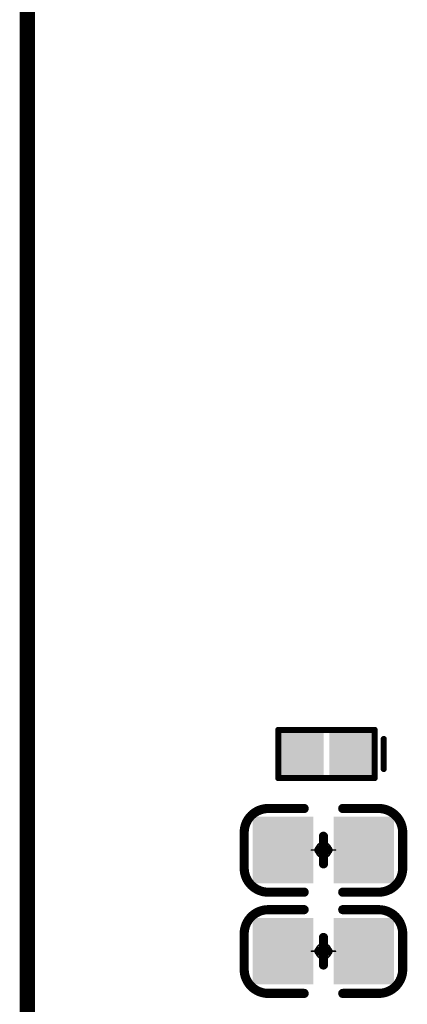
# Model space of a CAD drawing. Header units: millimetres. Extents: x 5.37 to 8.73, y 4.04 to 6.26.
# Tile 5 of 17: x 5.37 to 5.62, y 4.97 to 5.62. Entities that reach past the tile are written whole.
import ezdxf

# ---------------------------------------------------------------- set-up
doc = ezdxf.new("R2010")
doc.units = ezdxf.units.MM
doc.header["$MEASUREMENT"] = 0
for name, color, linetype in [('BottomLayer', 5, 'Continuous'), ('BottomOverlay', 54, 'Continuous'), ('BottomPaste', 16, 'Continuous'), ('BottomSolder', 6, 'Continuous'), ('KeepOutLayer', 6, 'Continuous'), ('Mechanical15', 56, 'Continuous')]:
    doc.layers.add(name, color=color, linetype=linetype)

# ---------------------------------------------------------------- blocks, each defined once
blk = doc.blocks.new('ESD0402_B_77')
at = {"layer": 'BottomLayer'}
for points in [[(-0.02756, 0.01181), (-0.02756, -0.01181), (-0.00591, 0.01181), (-0.00591, -0.01181)], [(0.00591, 0.01181), (0.00591, -0.01181), (0.02756, 0.01181), (0.02756, -0.01181)]]:
    blk.add_solid(points, dxfattribs=at)
at = {"layer": 'BottomOverlay', "const_width": 0.00394}
for points in [[(-0.0315, 0.01575), (0.0315, 0.01575)], [(-0.0315, -0.01575), (-0.0315, 0.01575)], [(0.0315, 0.01575), (0.0315, -0.01575)], [(0.0374, -0.00984), (0.0374, 0.00984)], [(-0.0315, -0.01575), (0.0315, -0.01575)]]:
    blk.add_lwpolyline(points, dxfattribs=at)
at = {"layer": 'BottomOverlay', "const_width": 0.00197}
for points in [[(-0.03248, 0.01575, 1), (-0.03051, 0.01575, 1)], [(-0.03248, 0.01575, 1), (-0.03051, 0.01575, 1)], [(0.03051, 0.01575, 1), (0.03248, 0.01575, 1)], [(0.03051, 0.01575, 1), (0.03248, 0.01575, 1)], [(0.03642, 0.00984, 1), (0.03839, 0.00984, 1)], [(0.03642, -0.00984, 1), (0.03839, -0.00984, 1)], [(-0.03248, -0.01575, 1), (-0.03051, -0.01575, 1)], [(-0.03248, -0.01575, 1), (-0.03051, -0.01575, 1)], [(0.03051, -0.01575, 1), (0.03248, -0.01575, 1)], [(0.03051, -0.01575, 1), (0.03248, -0.01575, 1)]]:
    blk.add_lwpolyline(points, format="xyb", close=True, dxfattribs=at)
at = {"layer": 'BottomPaste'}
for points in [[(-0.02756, 0.01181), (-0.02756, -0.01181), (-0.00591, 0.01181), (-0.00591, -0.01181)], [(0.00591, 0.01181), (0.00591, -0.01181), (0.02756, 0.01181), (0.02756, -0.01181)]]:
    blk.add_solid(points, dxfattribs=at)
at = {"layer": 'BottomSolder'}
for points in [[(-0.03156, 0.01581), (-0.03156, -0.01581), (-0.00191, 0.01581), (-0.00191, -0.01581)], [(0.00191, 0.01581), (0.00191, -0.01581), (0.03156, 0.01581), (0.03156, -0.01581)]]:
    blk.add_solid(points, dxfattribs=at)
blk = doc.blocks.new('C0603_B_92')
at = {"layer": 'BottomLayer'}
for points in [[(-0.04213, -0.01772), (-0.01063, -0.01772), (-0.04213, 0.01772), (-0.01063, 0.01772)], [(0.01063, -0.01772), (0.04213, -0.01772), (0.01063, 0.01772), (0.04213, 0.01772)]]:
    blk.add_solid(points, dxfattribs=at)
at = {"layer": 'BottomOverlay', "const_width": 0.00598}
for points in [[(-0.05177, 0.01142, -0.414213), (-0.03602, 0.02717)], [(0.03602, 0.02717, -0.414213), (0.05177, 0.01142)], [(-0.03602, -0.02756, -0.414213), (-0.05177, -0.01181)], [(0.05177, -0.01181, -0.414213), (0.03602, -0.02756)]]:
    blk.add_lwpolyline(points, format="xyb", dxfattribs=at)
at = {"layer": 'BottomOverlay'}
for points, const_width in [([(-0.03602, 0.02717), (-0.0126, 0.02717)], 0.00598), ([(0.0126, 0.02717), (0.03602, 0.02717)], 0.00598), ([(-0.05177, -0.01181), (-0.05177, 0.01142)], 0.00598), ([(0.05177, -0.01181), (0.05177, 0.01142)], 0.00598), ([(0, -0.009), (0, 0.009)], 0.006), ([(-0.003, 0), (0, 0)], 0.006), ([(0, 0), (0.003, 0)], 0.006), ([(-0.03602, -0.02756), (-0.0126, -0.02756)], 0.00598), ([(0.0126, -0.02756), (0.03602, -0.02756)], 0.00598)]:
    blk.add_lwpolyline(points, dxfattribs=dict(at, const_width=const_width))
for points, const_width in [([(-0.03752, 0.02717, 1), (-0.03453, 0.02717, 1)], 0.00299), ([(-0.03752, 0.02717, 1), (-0.03453, 0.02717, 1)], 0.00299), ([(-0.01409, 0.02717, 1), (-0.0111, 0.02717, 1)], 0.00299), ([(0.0111, 0.02717, 1), (0.01409, 0.02717, 1)], 0.00299), ([(0.03453, 0.02717, 1), (0.03752, 0.02717, 1)], 0.00299), ([(0.03453, 0.02717, 1), (0.03752, 0.02717, 1)], 0.00299), ([(-0.05327, 0.01142, 1), (-0.05028, 0.01142, 1)], 0.00299), ([(-0.05327, 0.01142, 1), (-0.05028, 0.01142, 1)], 0.00299), ([(0.05028, 0.01142, 1), (0.05327, 0.01142, 1)], 0.00299), ([(0.05028, 0.01142, 1), (0.05327, 0.01142, 1)], 0.00299), ([(-0.0015, 0.009, 1), (0.0015, 0.009, 1)], 0.003), ([(-0.0045, 0, 1), (-0.0015, 0, 1)], 0.003), ([(-0.0015, 0, 1), (0.0015, 0, 1)], 0.003), ([(-0.0015, 0, 1), (0.0015, 0, 1)], 0.003), ([(0.0015, 0, 1), (0.0045, 0, 1)], 0.003), ([(-0.0015, -0.009, 1), (0.0015, -0.009, 1)], 0.003), ([(-0.05327, -0.01181, 1), (-0.05028, -0.01181, 1)], 0.00299), ([(-0.05327, -0.01181, 1), (-0.05028, -0.01181, 1)], 0.00299), ([(0.05028, -0.01181, 1), (0.05327, -0.01181, 1)], 0.00299), ([(0.05028, -0.01181, 1), (0.05327, -0.01181, 1)], 0.00299), ([(-0.03752, -0.02756, 1), (-0.03453, -0.02756, 1)], 0.00299), ([(-0.03752, -0.02756, 1), (-0.03453, -0.02756, 1)], 0.00299), ([(-0.01409, -0.02756, 1), (-0.0111, -0.02756, 1)], 0.00299), ([(0.0111, -0.02756, 1), (0.01409, -0.02756, 1)], 0.00299), ([(0.03453, -0.02756, 1), (0.03752, -0.02756, 1)], 0.00299), ([(0.03453, -0.02756, 1), (0.03752, -0.02756, 1)], 0.00299)]:
    blk.add_lwpolyline(points, format="xyb", close=True, dxfattribs=dict(at, const_width=const_width))
at = {"layer": 'BottomPaste'}
for points in [[(-0.04213, -0.01772), (-0.01063, -0.01772), (-0.04213, 0.01772), (-0.01063, 0.01772)], [(0.01063, -0.01772), (0.04213, -0.01772), (0.01063, 0.01772), (0.04213, 0.01772)]]:
    blk.add_solid(points, dxfattribs=at)
at = {"layer": 'BottomSolder'}
for points in [[(-0.04613, -0.02172), (-0.00663, -0.02172), (-0.04613, 0.02172), (-0.00663, 0.02172)], [(0.00663, -0.02172), (0.04613, -0.02172), (0.00663, 0.02172), (0.04613, 0.02172)]]:
    blk.add_solid(points, dxfattribs=at)
at = {"layer": 'Mechanical15', "const_width": 0.001}
for points in [[(0, -0.00787), (0, 0.00788)], [(-0.00787, 0), (0.00788, 0)]]:
    blk.add_lwpolyline(points, dxfattribs=at)
at = {"layer": 'Mechanical15'}
for points, const_width in [([(-0.00025, 0.00788, 1), (0.00025, 0.00788, 1)], 0.0005), ([(-0.00812, 0, 1), (-0.00762, 0, 1)], 0.0005), ([(0.005, 0, 1), (-0.005, 0, 1)], 0.001), ([(-0.00525, 0, 1), (-0.00475, 0, 1)], 0.0005), ([(0.00475, 0, 1), (0.00525, 0, 1)], 0.0005), ([(0.00763, 0, 1), (0.00813, 0, 1)], 0.0005), ([(-0.00025, -0.00787, 1), (0.00025, -0.00787, 1)], 0.0005)]:
    blk.add_lwpolyline(points, format="xyb", close=True, dxfattribs=dict(at, const_width=const_width))
blk = doc.blocks.new('C0603_B_93')
at = {"layer": 'BottomLayer'}
for points in [[(-0.04213, -0.01772), (-0.01063, -0.01772), (-0.04213, 0.01772), (-0.01063, 0.01772)], [(0.01063, -0.01772), (0.04213, -0.01772), (0.01063, 0.01772), (0.04213, 0.01772)]]:
    blk.add_solid(points, dxfattribs=at)
at = {"layer": 'BottomOverlay', "const_width": 0.00598}
for points in [[(-0.05177, 0.01142, -0.414213), (-0.03602, 0.02717)], [(0.03602, 0.02717, -0.414213), (0.05177, 0.01142)], [(-0.03602, -0.02756, -0.414213), (-0.05177, -0.01181)], [(0.05177, -0.01181, -0.414213), (0.03602, -0.02756)]]:
    blk.add_lwpolyline(points, format="xyb", dxfattribs=at)
at = {"layer": 'BottomOverlay'}
for points, const_width in [([(-0.03602, 0.02717), (-0.0126, 0.02717)], 0.00598), ([(0.0126, 0.02717), (0.03602, 0.02717)], 0.00598), ([(-0.05177, -0.01181), (-0.05177, 0.01142)], 0.00598), ([(0.05177, -0.01181), (0.05177, 0.01142)], 0.00598), ([(0, 0.009), (0, -0.009)], 0.006), ([(-0.003, 0), (0, 0)], 0.006), ([(0, 0), (0.003, 0)], 0.006), ([(-0.03602, -0.02756), (-0.0126, -0.02756)], 0.00598), ([(0.0126, -0.02756), (0.03602, -0.02756)], 0.00598)]:
    blk.add_lwpolyline(points, dxfattribs=dict(at, const_width=const_width))
for points, const_width in [([(-0.03752, 0.02717, 1), (-0.03453, 0.02717, 1)], 0.00299), ([(-0.03752, 0.02717, 1), (-0.03453, 0.02717, 1)], 0.00299), ([(-0.01409, 0.02717, 1), (-0.0111, 0.02717, 1)], 0.00299), ([(0.0111, 0.02717, 1), (0.01409, 0.02717, 1)], 0.00299), ([(0.03453, 0.02717, 1), (0.03752, 0.02717, 1)], 0.00299), ([(0.03453, 0.02717, 1), (0.03752, 0.02717, 1)], 0.00299), ([(-0.05327, 0.01142, 1), (-0.05028, 0.01142, 1)], 0.00299), ([(-0.05327, 0.01142, 1), (-0.05028, 0.01142, 1)], 0.00299), ([(0.05028, 0.01142, 1), (0.05327, 0.01142, 1)], 0.00299), ([(0.05028, 0.01142, 1), (0.05327, 0.01142, 1)], 0.00299), ([(-0.0015, 0.009, 1), (0.0015, 0.009, 1)], 0.003), ([(-0.0045, 0, 1), (-0.0015, 0, 1)], 0.003), ([(-0.0015, 0, 1), (0.0015, 0, 1)], 0.003), ([(-0.0015, 0, 1), (0.0015, 0, 1)], 0.003), ([(0.0015, 0, 1), (0.0045, 0, 1)], 0.003), ([(-0.0015, -0.009, 1), (0.0015, -0.009, 1)], 0.003), ([(-0.05327, -0.01181, 1), (-0.05028, -0.01181, 1)], 0.00299), ([(-0.05327, -0.01181, 1), (-0.05028, -0.01181, 1)], 0.00299), ([(0.05028, -0.01181, 1), (0.05327, -0.01181, 1)], 0.00299), ([(0.05028, -0.01181, 1), (0.05327, -0.01181, 1)], 0.00299), ([(-0.03752, -0.02756, 1), (-0.03453, -0.02756, 1)], 0.00299), ([(-0.03752, -0.02756, 1), (-0.03453, -0.02756, 1)], 0.00299), ([(-0.01409, -0.02756, 1), (-0.0111, -0.02756, 1)], 0.00299), ([(0.0111, -0.02756, 1), (0.01409, -0.02756, 1)], 0.00299), ([(0.03453, -0.02756, 1), (0.03752, -0.02756, 1)], 0.00299), ([(0.03453, -0.02756, 1), (0.03752, -0.02756, 1)], 0.00299)]:
    blk.add_lwpolyline(points, format="xyb", close=True, dxfattribs=dict(at, const_width=const_width))
at = {"layer": 'BottomPaste'}
for points in [[(-0.04213, -0.01772), (-0.01063, -0.01772), (-0.04213, 0.01772), (-0.01063, 0.01772)], [(0.01063, -0.01772), (0.04213, -0.01772), (0.01063, 0.01772), (0.04213, 0.01772)]]:
    blk.add_solid(points, dxfattribs=at)
at = {"layer": 'BottomSolder'}
for points in [[(-0.04613, -0.02172), (-0.00663, -0.02172), (-0.04613, 0.02172), (-0.00663, 0.02172)], [(0.00663, -0.02172), (0.04613, -0.02172), (0.00663, 0.02172), (0.04613, 0.02172)]]:
    blk.add_solid(points, dxfattribs=at)
at = {"layer": 'Mechanical15', "const_width": 0.001}
for points in [[(0, 0.00788), (0, -0.00787)], [(-0.00787, 0), (0.00788, 0)]]:
    blk.add_lwpolyline(points, dxfattribs=at)
at = {"layer": 'Mechanical15'}
for points, const_width in [([(-0.00025, 0.00788, 1), (0.00025, 0.00788, 1)], 0.0005), ([(-0.00812, 0, 1), (-0.00762, 0, 1)], 0.0005), ([(0.005, 0, 1), (-0.005, 0, 1)], 0.001), ([(-0.00525, 0, 1), (-0.00475, 0, 1)], 0.0005), ([(0.00475, 0, 1), (0.00525, 0, 1)], 0.0005), ([(0.00763, 0, 1), (0.00813, 0, 1)], 0.0005), ([(-0.00025, -0.00787, 1), (0.00025, -0.00787, 1)], 0.0005)]:
    blk.add_lwpolyline(points, format="xyb", close=True, dxfattribs=dict(at, const_width=const_width))

msp = doc.modelspace()

# ---------------------------------------------------------------- linework, layer by layer
at = {"layer": 'KeepOutLayer', "const_width": 0.01}
msp.add_lwpolyline([(5.37353, 4.16811), (5.37353, 6.13662)], dxfattribs=at)

# ---------------------------------------------------------------- block references
for name, p in [('ESD0402_B_77', (5.5689, 5.13617)), ('C0603_B_92', (5.56693, 5.07339)), ('C0603_B_93', (5.56693, 5.00724))]:
    msp.add_blockref(name, p)

doc.saveas('drawing.dxf')
